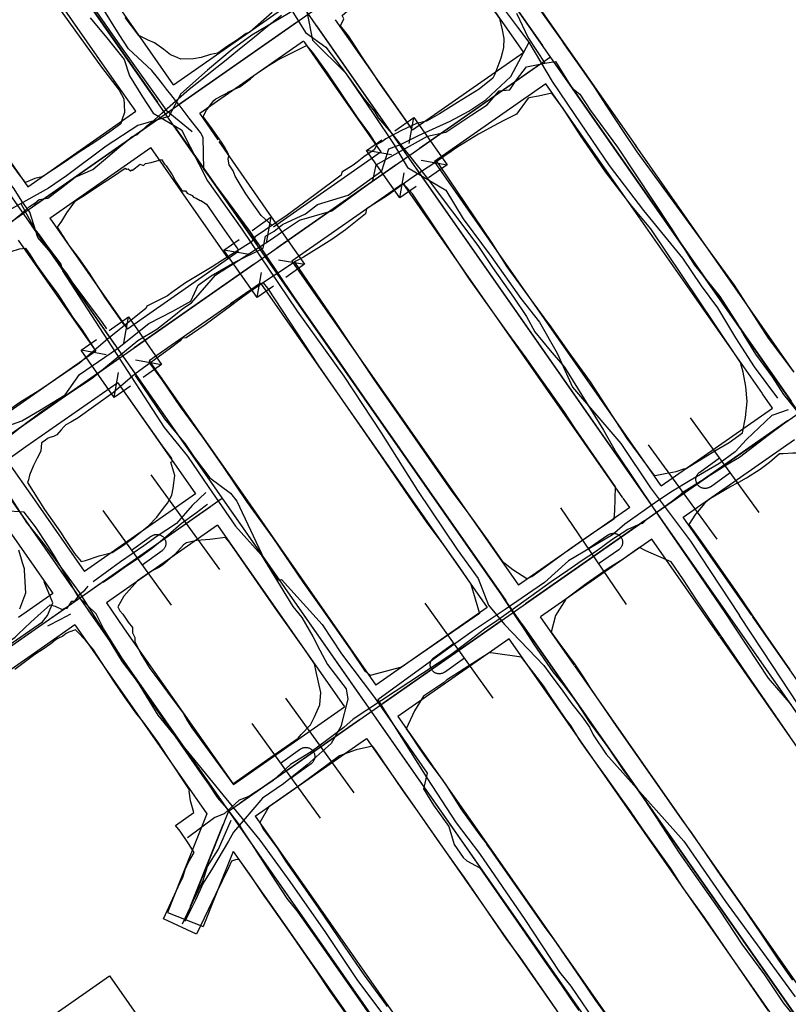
# Model space of a CAD drawing. Header units: inches. Extents: x 1 to 626000, y 0 to 7596230.
# Tile 51 of 68: x 620040 to 620148, y 7595877 to 7596016. Entities that reach past the tile are written whole.
import ezdxf

# ---------------------------------------------------------------- set-up
doc = ezdxf.new("R2010")
doc.units = ezdxf.units.IN
doc.header["$MEASUREMENT"] = 0

msp = doc.modelspace()

# ---------------------------------------------------------------- linework, layer by layer
for points in [[(620395.28, 7595565.95), (619985.14, 7596152.95)], [(620178.77, 7595918.59), (620016.6, 7596150.69)], [(622284.4, 7592819.49), (619969.04, 7596133.21)], [(620126.82, 7595997.66), (620048.29, 7596110.06)], [(620053.32, 7596102.71), (620059.56, 7596093.93), (620065.82, 7596085.87), (620070.31, 7596078.94), (620072.95, 7596075.05), (620075.49, 7596071.39), (620077.17, 7596068.93), (620079.41, 7596065.77), (620082.04, 7596061.78), (620084.62, 7596057.77), (620092.43, 7596046.81), (620096.17, 7596041.47), (620098.93, 7596037.29), (620103.34, 7596030.7), (620110.5, 7596020.74), (620116.48, 7596012.38)], [(619969.98, 7596089.09), (620244.12, 7595696.75)], [(620033.57, 7596040.85), (620059.35, 7596003.96)], [(620053.27, 7596006.99), (620031.48, 7596038.17)], [(620058.37, 7596011.03), (620040.19, 7596037.06)], [(620100.66, 7596030.39), (620020.33, 7595974.26)], [(620101.8, 7596028.75), (620113.55, 7596011.95)], [(620110.93, 7596010.97), (620099.99, 7596026.63)], [(620094.92, 7596000.53), (620090.76, 7596006.43), (620089.47, 7596008.38), (620088.22, 7596010.24), (620086.23, 7596013.31), (620085.1, 7596014.73), (620085.61, 7596015.69), (620085.36, 7596016.18), (620086.12, 7596016.8), (620088.05, 7596017.97), (620090.7, 7596019.79), (620093.69, 7596022.12), (620096.28, 7596024.29), (620100.58, 7596025.22), (620102.57, 7596022.49), (620106.44, 7596017.25), (620107.5, 7596015.76), (620107.86, 7596014.15), (620108.11, 7596012.91), (620108.09, 7596011.67), (620107.89, 7596010.87)], [(620040.83, 7596023.72), (620051.48, 7596008.87), (620053.96, 7596005.64), (620054.61, 7596004.44), (620054.67, 7596003.62), (620054.69, 7596002.48), (620054.31, 7596001.41), (620054.18, 7596000.92), (620052.63, 7595999.78), (620050.65, 7595998.41), (620048.19, 7595996.81), (620046.05, 7595995.37), (620043.35, 7595993.59), (620043.12, 7595993.45), (620042.09, 7595993.21), (620040.76, 7595992.66), (620039.76, 7595993.92), (620038.56, 7595995.61), (620037.44, 7595997.34), (620034.87, 7596000.99), (620032.96, 7596003.87), (620030.88, 7596006.85), (620028.6, 7596009.83), (620023.39, 7596016.05)], [(620061.61, 7596006.4), (620076.82, 7596017.02)], [(620072.34, 7596013.83), (620071.82, 7596013.61), (620070.47, 7596012.62), (620069.21, 7596011.84), (620067.84, 7596010.87), (620066.8, 7596010.66), (620065.52, 7596010.25), (620064.41, 7596010.05), (620062.63, 7596010.03), (620061.77, 7596010.41), (620061.17, 7596010.6), (620060.25, 7596011.36), (620058.91, 7596012.29), (620058.05, 7596012.68), (620056.74, 7596013.36), (620054.79, 7596015.86)], [(620075.51, 7596016.57), (620072.34, 7596013.83)], [(620062.13, 7596003.47), (620078.94, 7596015.21)], [(620081.72, 7596014.71), (620093.46, 7595997.91)], [(620090.05, 7596007.52), (620084.42, 7596015.57)], [(620065.29, 7596002.39), (620079.91, 7596012.6)], [(620075.51, 7595986.6), (620073.93, 7595987.98), (620071.78, 7595991.03), (620070.86, 7595992.58), (620070.28, 7595993.55), (620070.02, 7595994.28), (620069.43, 7595995.13), (620069.32, 7595995.92), (620069.39, 7595996.42), (620069.3, 7595996.73), (620068.78, 7595997.66), (620068.36, 7595998.32), (620067.07, 7596000.19), (620065.79, 7596001.93), (620066.26, 7596002.84), (620067.27, 7596004.21), (620067.57, 7596004.44), (620068.53, 7596004.94), (620069.23, 7596005.27), (620069.24, 7596005.36), (620070.96, 7596006.11), (620072.43, 7596007.24), (620073.24, 7596007.93), (620075.08, 7596009.16), (620076.28, 7596009.93), (620080.35, 7596011.96), (620081.18, 7596010.94), (620083.25, 7596008.11), (620087.47, 7596001.81), (620089.19, 7595999.46), (620090.19, 7595997.88)], [(620085.64, 7596004.39), (620079.99, 7596012.48)], [(620148.99, 7595965.93), (620145.38, 7595970.74), (620140.58, 7595978.16), (620126.9, 7595996.97), (620125.05, 7595999.7), (620122.61, 7596003.4), (620120.85, 7596006.14), (620118.88, 7596009), (620116.48, 7596012.38)], [(620114.69, 7596010.31), (620012.82, 7595939.13)], [(620061.61, 7596006.4), (620058.37, 7596011.03)], [(620110.93, 7596010.97), (620095.27, 7596000.03)], [(620107.89, 7596010.87), (620107.71, 7596010.17), (620106.83, 7596007.88), (620106.55, 7596007.35), (620104.65, 7596005.81), (620101.58, 7596003.91)], [(620114.69, 7596010.31), (620114.69, 7596010.31)], [(620113.05, 7596009.16), (620096.25, 7595997.42)], [(620094.86, 7596000.62), (620090.05, 7596007.52)], [(620115.84, 7596008.67), (620148.55, 7595961.85)], [(620056.28, 7596002.68), (620053.27, 7596006.99)], [(620114.02, 7596006.55), (620098.37, 7595995.61)], [(620122.4, 7595994.55), (620114.02, 7596006.55)], [(620137.84, 7595954.83), (620139.85, 7595956.01), (620141.72, 7595957.37), (620142.14, 7595959.56), (620142.37, 7595961.78), (620142.21, 7595963.9), (620141.83, 7595965.93), (620141.44, 7595967.29), (620137.84, 7595972.68), (620128.8, 7595986.13), (620126.15, 7595989.3), (620122.42, 7595994.15), (620120.8, 7595996.55), (620118.92, 7595999.28), (620116.49, 7596003.06), (620114.89, 7596005.21), (620112.98, 7596004.82), (620111.92, 7596004.63), (620111.56, 7596004.53), (620109.88, 7596002.27), (620108, 7596001.31)], [(620101.58, 7596003.91), (620099.06, 7596002.32), (620097.24, 7596001.28), (620095.8, 7596000.95), (620093.69, 7595999.95), (620091.51, 7595998.8), (620090.95, 7595998.39), (620090.28, 7595998.05), (620089.86, 7595997.26), (620088.38, 7595996.28), (620087.47, 7595995.51), (620086.89, 7595995.09), (620085.29, 7595994.09), (620085.2, 7595993.68), (620081.52, 7595990.89), (620077.61, 7595988.03), (620073.11, 7595984.98), (620072.79, 7595984.58), (620072.53, 7595984.22), (620068.49, 7595981.71), (620067.04, 7595980.78), (620063.29, 7595978.52), (620061.35, 7595977.17), (620060.76, 7595976.69), (620057.86, 7595975.21), (620057.71, 7595974.92), (620052.34, 7595970.64), (620048.37, 7595967.22), (620042.79, 7595963.41), (620039.97, 7595961.68), (620038.86, 7595960.85)], [(620090.15, 7595997.95), (620085.64, 7596004.39)], [(620041.08, 7595992.05), (620056.28, 7596002.68)], [(620067.89, 7595998.65), (620065.29, 7596002.39)], [(620092.76, 7595999.93), (620095.45, 7596001.82), (620100.13, 7595995.15), (620097.52, 7595993.32)], [(620094.8, 7595998.15), (620095.45, 7596001.82)], [(620108, 7596001.31), (620106.71, 7596000.64), (620104.56, 7595999.45), (620101.48, 7595997.58), (620100.25, 7595996.68), (620099.66, 7595996.31), (620098.56, 7595995.5), (620095.15, 7595993.3), (620091.74, 7595990.82), (620088.8, 7595988.92), (620088.66, 7595988.24), (620085.82, 7595985.99), (620083.88, 7595984.61), (620079.9, 7595982.15), (620078.81, 7595981.54), (620076.93, 7595980.28), (620075.13, 7595979.12), (620072.33, 7595977.24), (620070.41, 7595975.85), (620069.8, 7595975.38), (620066.08, 7595972.62), (620063.38, 7595970.76), (620062.84, 7595970.7), (620062.54, 7595970.33), (620061.19, 7595969.31), (620056.16, 7595965.66), (620053.17, 7595963.08), (620048.16, 7595959.52), (620047.17, 7595958.91), (620046.45, 7595958.49), (620046.19, 7595958.29), (620045.81, 7595957.81), (620045.16, 7595957.11), (620044.69, 7595956.86), (620044.2, 7595956.74), (620043.86, 7595956.57), (620043.53, 7595956.29), (620043.03, 7595956), (620042.91, 7595954.82), (620042.39, 7595953.81), (620041.89, 7595952.77), (620041.33, 7595951.43), (620041.19, 7595950.79), (620041.05, 7595950.39), (620043.43, 7595946.59), (620045.7, 7595943.4), (620046.24, 7595942.5), (620047.68, 7595940.37), (620048.58, 7595939.26), (620049.21, 7595939.41), (620051.12, 7595940.07), (620052.95, 7595940.53), (620054.69, 7595941.66), (620055, 7595941.89)], [(620042.05, 7595989.44), (620058.85, 7596001.18)], [(620061.64, 7596000.69), (620073.38, 7595983.88)], [(620095.27, 7596000.03), (620094.86, 7596000.62)], [(620035.28, 7596000.35), (620041.08, 7595992.05)], [(620075.42, 7595987.83), (620068.05, 7595998.42)], [(620095.76, 7595992.08), (620093.46, 7595990.47), (620088.77, 7595997.14), (620090.94, 7595998.66)], [(620090.85, 7595996.94), (620090.15, 7595997.95)], [(620148.97, 7595965.96), (620126.64, 7595997.92)], [(620044.17, 7595987.63), (620058.43, 7595997.59)], [(620069.34, 7595981.91), (620058.43, 7595997.59)], [(620090.85, 7595996.94), (620075.68, 7595986.35)], [(620092.32, 7595996.52), (620088.77, 7595997.14)], [(620054.71, 7595972.53), (620051.95, 7595976.48), (620049.79, 7595979.87), (620048.22, 7595982.08), (620046.98, 7595983.72), (620046.13, 7595985.05), (620045.26, 7595986.36), (620045.86, 7595987.19), (620046.6, 7595988.35), (620047.81, 7595990.04), (620049.15, 7595990.92), (620051.17, 7595992.29), (620053.03, 7595993.46), (620054.81, 7595994.68), (620055.04, 7595994.52), (620055.22, 7595994.56), (620055.56, 7595994.3), (620055.73, 7595994.44), (620055.83, 7595994.36), (620056.89, 7595995.21), (620057.36, 7595995.03), (620057.67, 7595995.32), (620058.44, 7595995.46), (620059.93, 7595995.87), (620060.36, 7595995.23), (620060.58, 7595994.99), (620061.4, 7595993.71), (620061.9, 7595992.85), (620062.34, 7595992.13), (620062.67, 7595991.65), (620062.86, 7595991.49), (620063.31, 7595991.47), (620063.53, 7595991.16), (620064.21, 7595990.79), (620064.42, 7595990.57), (620064.79, 7595990.45), (620065.37, 7595990.13), (620065.43, 7595990.09), (620066.27, 7595989.6), (620068.44, 7595986.42), (620070.76, 7595983.12)], [(620092.97, 7595995.13), (620076.16, 7595983.39)], [(620096.46, 7595995.79), (620100.13, 7595995.15)], [(620129.34, 7595951.28), (620098.37, 7595995.61)], [(620098.66, 7595995.57), (620099.04, 7595995.03), (620106.36, 7595984.17), (620108.53, 7595980.76), (620114.14, 7595973.1), (620114.52, 7595972.63), (620117.27, 7595968.71), (620120.25, 7595964.58), (620125.42, 7595956.6), (620129.28, 7595951.36), (620129.64, 7595951.41), (620130.83, 7595951.67), (620132.37, 7595951.93), (620133.47, 7595952.33), (620133.86, 7595952.4), (620134.29, 7595952.69), (620136.45, 7595954.01), (620137.84, 7595954.83)], [(620006.01, 7595994.75), (620134.29, 7595811.15)], [(620093.46, 7595990.47), (620094.08, 7595994.02)], [(620095.75, 7595994.63), (620128.47, 7595947.82)], [(620144.52, 7595962.91), (620122.21, 7595994.83)], [(620093.94, 7595992.51), (620078.28, 7595981.58)], [(620078.66, 7595981.44), (620084.15, 7595973.38), (620089.83, 7595964.9), (620094.47, 7595958.24), (620098.74, 7595952.06), (620100.7, 7595949.26), (620103.35, 7595945.73), (620105.87, 7595942.21), (620107.86, 7595939.32), (620109.39, 7595938.15), (620111.37, 7595936.88), (620112.08, 7595937.14), (620117.56, 7595941.14), (620120.8, 7595943.38), (620123.26, 7595945.05), (620123.63, 7595945.34), (620123.76, 7595946.42), (620123.86, 7595949.79), (620118.18, 7595958), (620116.55, 7595960.46), (620114.66, 7595963.16), (620112.76, 7595965.77), (620111.28, 7595967.97), (620108.68, 7595971.45), (620103.29, 7595979.04), (620095.26, 7595991.03), (620093.94, 7595992.51)], [(620124.88, 7595948.23), (620093.94, 7595992.51)], [(620041.55, 7595986.65), (620053.3, 7595969.85)], [(620044.17, 7595987.63), (620055.11, 7595971.97)], [(620072.67, 7595985.9), (620075.36, 7595987.79), (620080.05, 7595981.12), (620077.43, 7595979.28)], [(620074.72, 7595984.12), (620075.36, 7595987.79)], [(620039.74, 7595984.53), (620045.84, 7595975.81)], [(620075.67, 7595978.05), (620073.38, 7595976.43), (620068.69, 7595983.1), (620070.86, 7595984.63)], [(620026.11, 7595974.99), (620028.47, 7595976.63), (620030.79, 7595978.01), (620033.39, 7595980.15), (620035.63, 7595981.5), (620036.89, 7595982.5), (620037.05, 7595982.61), (620037.71, 7595982.66), (620038.77, 7595982.94), (620039.93, 7595983.3), (620040.76, 7595983.39), (620041.4, 7595982.47), (620042.28, 7595981.1), (620043.69, 7595979.12), (620045.32, 7595976.9), (620047.45, 7595973.61), (620048.71, 7595971.96), (620050.53, 7595969.09)], [(620070.76, 7595982.91), (620066.55, 7595979.96)], [(620072.24, 7595982.48), (620068.69, 7595983.1)], [(620072.89, 7595981.1), (620056.08, 7595969.35)], [(620076.38, 7595981.76), (620080.05, 7595981.12)], [(620078.28, 7595981.58), (620110.19, 7595935.91)], [(620066.67, 7595980.05), (620058.26, 7595974.17)], [(620073.38, 7595976.43), (620074, 7595979.98)], [(620075.67, 7595980.6), (620108.38, 7595933.79)], [(620074.22, 7595978.51), (620074.82, 7595977.76), (620082.04, 7595966.83), (620090.79, 7595954.14), (620094.73, 7595948.38), (620097.2, 7595944.87), (620099.83, 7595941.35), (620101.75, 7595938.59), (620103.48, 7595936.05), (620104.69, 7595931.96), (620093.72, 7595924.39), (620089.3, 7595923.22), (620088.62, 7595923.79), (620086.52, 7595926.9), (620082.44, 7595932.75), (620079.91, 7595936.32), (620075.63, 7595942.6), (620071.93, 7595947.73), (620068.76, 7595952.45), (620065.73, 7595956.76), (620062.6, 7595961.07), (620059.99, 7595964.85), (620058.28, 7595967.2)], [(620073.86, 7595978.48), (620069.64, 7595975.54)], [(620073.86, 7595978.48), (620105.77, 7595932.81)], [(620045.84, 7595975.81), (620050.54, 7595969.08)], [(620070.03, 7595975.81), (620062.36, 7595970.45)], [(620058.26, 7595974.17), (620055.11, 7595971.97)], [(620052.56, 7595971.81), (620055.25, 7595973.7), (620059.93, 7595967.03), (620057.32, 7595965.19)], [(620054.61, 7595970.03), (620055.25, 7595973.7)], [(620055.56, 7595963.96), (620053.26, 7595962.34), (620048.58, 7595969.02), (620050.74, 7595970.54)], [(620062.36, 7595970.45), (620058.2, 7595967.54)], [(620050.68, 7595968.88), (620038.14, 7595960.11)], [(620052.13, 7595968.39), (620048.58, 7595969.02)], [(620050.54, 7595969.08), (620050.68, 7595968.88)], [(620056.26, 7595967.67), (620059.93, 7595967.03)], [(620058.2, 7595967.54), (620072, 7595947.8)], [(620052.8, 7595967.06), (620036, 7595955.32)], [(620053.26, 7595962.34), (620053.88, 7595965.89)], [(620055.59, 7595966.57), (620067.33, 7595949.77)], [(620053.77, 7595964.45), (620040.83, 7595955.4)], [(620053.77, 7595964.45), (620064.71, 7595948.79)], [(620059.83, 7595955.87), (620054.16, 7595963.94)], [(620145.93, 7595960.88), (620144.52, 7595962.9)], [(620069.36, 7595904.08), (620149.69, 7595960.21)], [(620130.28, 7595949.94), (620145.93, 7595960.88)], [(620148.06, 7595959.06), (620131.25, 7595947.32)], [(620144.06, 7595946.18), (620134.41, 7595959.5)], [(620133.37, 7595945.51), (620149.03, 7595956.45)], [(620040.83, 7595955.4), (620038.12, 7595953.51)], [(620055, 7595941.89), (620055.96, 7595942.6), (620058.13, 7595944.33), (620059.28, 7595945.51), (620060.21, 7595946.78), (620060.76, 7595947.49), (620061.35, 7595948.63), (620061.55, 7595949.57), (620061.78, 7595951.38), (620061.24, 7595953.26), (620061.44, 7595953.37), (620061.31, 7595953.85), (620060.27, 7595955.24), (620059.83, 7595955.87)], [(620138.13, 7595942.39), (620128.48, 7595955.71)], [(620038.12, 7595953.51), (620042.01, 7595947.94)], [(620135.69, 7595951.85), (620138.49, 7595953.87)], [(620141.18, 7595950.46), (620142.3, 7595951.07), (620144.19, 7595952.29), (620145.53, 7595953.26), (620146.91, 7595954.48), (620147.44, 7595954.47), (620148.8, 7595954.56), (620150.4, 7595954.59), (620151.03, 7595953.73), (620152.05, 7595952.25), (620153.28, 7595950.32), (620155.4, 7595947.27), (620157.43, 7595944.45), (620159.53, 7595941.59), (620161.58, 7595938.85), (620166.63, 7595931.4), (620169, 7595927.94), (620169.56, 7595926.99), (620170, 7595925.24), (620170.7, 7595922.02), (620170.46, 7595917.59), (620170.31, 7595915.98), (620169.32, 7595915.14)], [(620035.5, 7595952.54), (620047.25, 7595935.73)], [(620137.19, 7595949.78), (620137.11, 7595949.73), (620137.04, 7595949.69), (620136.96, 7595949.65), (620136.87, 7595949.62), (620136.79, 7595949.59), (620136.7, 7595949.57), (620136.62, 7595949.55), (620136.53, 7595949.54), (620136.44, 7595949.54), (620136.35, 7595949.54), (620136.26, 7595949.55), (620136.17, 7595949.57), (620136.09, 7595949.59), (620136, 7595949.62), (620135.92, 7595949.65), (620135.84, 7595949.69), (620135.76, 7595949.74), (620135.69, 7595949.79), (620135.62, 7595949.84), (620135.55, 7595949.9), (620135.49, 7595949.96), (620135.43, 7595950.03), (620135.38, 7595950.1), (620135.33, 7595950.18), (620135.29, 7595950.26), (620135.26, 7595950.34), (620135.23, 7595950.42), (620135.2, 7595950.51), (620135.18, 7595950.6), (620135.17, 7595950.68), (620135.17, 7595950.77), (620135.17, 7595950.86), (620135.17, 7595950.95), (620135.18, 7595951.04), (620135.2, 7595951.13), (620135.23, 7595951.21), (620135.26, 7595951.3), (620135.29, 7595951.38), (620135.34, 7595951.46), (620135.38, 7595951.53), (620135.44, 7595951.6), (620135.49, 7595951.67), (620135.56, 7595951.73), (620135.62, 7595951.79), (620135.69, 7595951.85)], [(620068.11, 7595938.13), (620058.46, 7595951.45)], [(620130.28, 7595949.94), (620129.34, 7595951.28)], [(620148.41, 7595923.99), (620145.02, 7595928.92), (620141.07, 7595934.76), (620135.93, 7595942.07), (620134.21, 7595944.47), (620135.17, 7595945.93), (620136.24, 7595947.18), (620136.61, 7595947.73), (620137.2, 7595948.17), (620139.95, 7595949.78), (620141.18, 7595950.46)], [(620137.19, 7595949.78), (620139.98, 7595951.81)], [(620068.47, 7595948.13), (620026.85, 7595919.05)], [(620042.01, 7595947.94), (620042.53, 7595947.2)], [(620064.71, 7595948.79), (620049.06, 7595937.85)], [(620072, 7595947.79), (620075.63, 7595942.6)], [(620125.85, 7595946.85), (620124.92, 7595948.18)], [(620042.53, 7595947.2), (620048.69, 7595938.38)], [(620066.83, 7595946.98), (620050.03, 7595935.24)], [(620051.64, 7595946.45), (620061.29, 7595933.13)], [(620069.62, 7595946.49), (620088.3, 7595919.75)], [(620125.85, 7595946.85), (620110.19, 7595935.91)], [(620116.08, 7595946.81), (620125.36, 7595933.23)], [(620127.97, 7595945.03), (620111.17, 7595933.29)], [(620129.61, 7595946.18), (620129.61, 7595946.18)], [(620143.05, 7595931.67), (620133.37, 7595945.51)], [(620037.83, 7595944.5), (620044.33, 7595935.19)], [(620067.81, 7595944.37), (620052.15, 7595933.43)], [(620067.81, 7595944.37), (620071.18, 7595939.54)], [(620130.76, 7595944.54), (620157.55, 7595906.2)], [(620058.51, 7595942.85), (620055.71, 7595940.83)], [(620075.79, 7595912.04), (620079.15, 7595914.38), (620079.6, 7595914.9), (620080.91, 7595916.24), (620081.48, 7595917.37), (620082.2, 7595919.1), (620082.37, 7595920.83), (620081.69, 7595923.74), (620081.46, 7595924.86), (620080.07, 7595926.92), (620076.22, 7595932.34), (620069.5, 7595941.97), (620068.94, 7595942.65), (620066.74, 7595942.35), (620064.89, 7595942.2), (620063.44, 7595941.91), (620063.03, 7595941.63), (620061.77, 7595940.23), (620060.04, 7595938.75), (620059.52, 7595938.44), (620058.58, 7595937.96), (620058.09, 7595937.63)], [(620058.51, 7595942.85), (620058.58, 7595942.9), (620058.66, 7595942.94), (620058.74, 7595942.98), (620058.82, 7595943.02), (620058.91, 7595943.04), (620058.99, 7595943.07), (620059.08, 7595943.08), (620059.17, 7595943.09), (620059.26, 7595943.09), (620059.35, 7595943.09), (620059.44, 7595943.08), (620059.52, 7595943.06), (620059.61, 7595943.04), (620059.69, 7595943.02), (620059.78, 7595942.98), (620059.86, 7595942.94), (620059.93, 7595942.9), (620060.01, 7595942.85), (620060.08, 7595942.79), (620060.14, 7595942.73), (620060.21, 7595942.67), (620060.26, 7595942.6), (620060.31, 7595942.53), (620060.36, 7595942.45), (620060.4, 7595942.38), (620060.44, 7595942.29), (620060.47, 7595942.21), (620060.49, 7595942.12), (620060.51, 7595942.04), (620060.53, 7595941.95), (620060.53, 7595941.86), (620060.53, 7595941.77), (620060.52, 7595941.68), (620060.51, 7595941.59), (620060.49, 7595941.51), (620060.47, 7595941.42), (620060.44, 7595941.34), (620060.4, 7595941.26), (620060.36, 7595941.18), (620060.31, 7595941.1), (620060.26, 7595941.03), (620060.2, 7595940.96), (620060.14, 7595940.9), (620060.07, 7595940.84), (620060, 7595940.79)], [(620075.63, 7595942.6), (620090.11, 7595921.87)], [(620128.94, 7595942.42), (620113.29, 7595931.48)], [(620122.85, 7595943.02), (620120, 7595941.07)], [(620122.85, 7595943.02), (620122.92, 7595943.06), (620123, 7595943.11), (620123.08, 7595943.14), (620123.16, 7595943.17), (620123.25, 7595943.2), (620123.34, 7595943.22), (620123.43, 7595943.23), (620123.51, 7595943.24), (620123.6, 7595943.24), (620123.69, 7595943.23), (620123.78, 7595943.22), (620123.87, 7595943.2), (620123.95, 7595943.18), (620124.04, 7595943.15), (620124.12, 7595943.11), (620124.2, 7595943.07), (620124.27, 7595943.02), (620124.34, 7595942.97), (620124.41, 7595942.92), (620124.48, 7595942.85), (620124.54, 7595942.79), (620124.59, 7595942.72), (620124.64, 7595942.64), (620124.69, 7595942.57), (620124.73, 7595942.49), (620124.76, 7595942.41), (620124.79, 7595942.32), (620124.81, 7595942.24), (620124.83, 7595942.15), (620124.84, 7595942.06), (620124.84, 7595941.97), (620124.84, 7595941.88), (620124.83, 7595941.79), (620124.81, 7595941.71), (620124.79, 7595941.62), (620124.77, 7595941.53), (620124.73, 7595941.45), (620124.7, 7595941.37), (620124.65, 7595941.29), (620124.6, 7595941.22), (620124.55, 7595941.15), (620124.49, 7595941.08), (620124.42, 7595941.02), (620124.36, 7595940.96), (620124.29, 7595940.91)], [(620138.54, 7595928.69), (620128.94, 7595942.42)], [(620039.76, 7595940.92), (620040.17, 7595939.66), (620040.31, 7595939.11), (620040.57, 7595938.27), (620040.57, 7595938.06), (620040.76, 7595934.81), (620039.92, 7595932.56)], [(620060, 7595940.79), (620057.21, 7595938.76)], [(620148.43, 7595914.56), (620142.43, 7595923.3), (620135.22, 7595933.85), (620133.42, 7595936.66), (620131.68, 7595939.21), (620129.59, 7595940.1), (620128.12, 7595940.77), (620127.2, 7595941.24), (620124.91, 7595939.59), (620122.8, 7595938.27), (620119.73, 7595936.11), (620116.85, 7595933.94), (620115.37, 7595931.67), (620114.8, 7595929.32), (620115.98, 7595927.63), (620118.18, 7595924.71), (620119.27, 7595923.01), (620120.3, 7595921.36), (620123.97, 7595916.02), (620129.71, 7595907.86), (620133.17, 7595902.86), (620134.49, 7595901.09), (620138.6, 7595895.05), (620141.65, 7595890.73), (620144.25, 7595886.94), (620146.8, 7595883.14), (620148.78, 7595880.31)], [(620124.29, 7595940.91), (620121.44, 7595938.96)], [(620071.18, 7595939.54), (620085.68, 7595918.78)], [(620048.69, 7595938.38), (620049.06, 7595937.85)], [(620058.09, 7595937.63), (620056.54, 7595936.56), (620054.59, 7595934.39), (620053.78, 7595932.88), (620054.03, 7595932.33), (620054.49, 7595931.83), (620055.22, 7595930.73), (620055.82, 7595929.96), (620055.85, 7595929.24), (620056.15, 7595928.54), (620056.18, 7595927.99), (620057, 7595926.28), (620058.29, 7595924.21), (620060.08, 7595921.74), (620061.41, 7595919.97)], [(620044.63, 7595934.76), (620041.31, 7595932.44)], [(620044.33, 7595935.19), (620044.63, 7595934.76)], [(620046.75, 7595932.95), (620028.49, 7595920.19)], [(620041.31, 7595932.44), (620039.79, 7595931.37)], [(620049.54, 7595932.45), (620068.22, 7595905.72)], [(620052.15, 7595933.43), (620052.86, 7595932.41)], [(620105.77, 7595932.81), (620090.11, 7595921.87)], [(620106.61, 7595920.02), (620097.06, 7595933.41)], [(620052.86, 7595932.41), (620054.68, 7595929.8)], [(620109.53, 7595932.14), (620109.53, 7595932.14)], [(620118.07, 7595924.64), (620113.29, 7595931.48)], [(620159.36, 7595908.32), (620143.15, 7595931.51)], [(620047.72, 7595930.33), (620043.44, 7595927.34)], [(620047.72, 7595930.33), (620048.5, 7595929.23)], [(620054.68, 7595929.8), (620070.03, 7595907.84)], [(620107.89, 7595931), (620091.08, 7595919.26)], [(620110.67, 7595930.5), (620165.98, 7595851.35)], [(620086.13, 7595875.24), (620083.63, 7595878.79), (620081.77, 7595881.57), (620080.34, 7595883.68), (620078.12, 7595886.88), (620074.87, 7595891.49), (620074.45, 7595892.04), (620072.47, 7595894.99), (620070.85, 7595897.3), (620070.34, 7595897.23), (620069.78, 7595897.06), (620069.33, 7595896.1), (620067.57, 7595892.47), (620064.82, 7595886.76), (620060.21, 7595888.95), (620062.55, 7595894.05), (620062.94, 7595894.75), (620063.24, 7595895.87), (620063.72, 7595896.91), (620064.53, 7595898.29), (620063.72, 7595899.55), (620062.55, 7595901.3), (620061.88, 7595902.1), (620064.46, 7595903.93), (620064.02, 7595905.58), (620063.79, 7595906.92), (620063.87, 7595907.11), (620060.8, 7595911.7), (620059.42, 7595913.87), (620057.25, 7595916.82), (620056.46, 7595917.78), (620054.69, 7595920.2), (620053.19, 7595922.42), (620050.33, 7595926.84), (620049.2, 7595928.2), (620048.11, 7595929.34), (620047.8, 7595929.64), (620046.86, 7595929.33), (620046.48, 7595929.13), (620046.03, 7595928.77), (620045.3, 7595928.42), (620044.96, 7595928.17), (620044.35, 7595927.66), (620043.25, 7595926.92), (620042.06, 7595926.19), (620039.27, 7595924.05)], [(620048.5, 7595929.23), (620050.26, 7595926.71)], [(620108.86, 7595928.39), (620093.2, 7595917.45)], [(620113.68, 7595921.49), (620108.86, 7595928.39)], [(620164.6, 7595891.39), (620138.56, 7595928.66)], [(620043.44, 7595927.34), (620031.04, 7595918.68)], [(620098.29, 7595925.75), (620101.09, 7595927.76)], [(620050.26, 7595926.71), (620066.31, 7595903.73)], [(620145.37, 7595876), (620141.23, 7595882), (620138.49, 7595886.02), (620136.39, 7595889.15), (620133.34, 7595893.36), (620131.63, 7595896.04), (620127.63, 7595901.61), (620125.87, 7595904.23), (620124.62, 7595905.92), (620122.48, 7595908.97), (620119.74, 7595912.76), (620118.76, 7595914.17), (620117.53, 7595916.18), (620116.85, 7595917.05), (620114.41, 7595920.68), (620113.76, 7595921.7), (620110.6, 7595925.77), (620106.29, 7595926.42), (620106.03, 7595926.39), (620102.52, 7595924.15), (620100.05, 7595922.53), (620099.63, 7595922.19), (620096.81, 7595920.3), (620095.56, 7595918.24), (620094.38, 7595915.69), (620094.76, 7595915.19), (620096.31, 7595912.84), (620097.19, 7595911.58), (620099.52, 7595908.44), (620099.93, 7595907.81), (620102.08, 7595904.45), (620104.74, 7595900.7), (620105.58, 7595899.62), (620105.83, 7595899.2), (620106.28, 7595898.61), (620106.64, 7595898.06), (620114.04, 7595887.53), (620115.06, 7595886.16), (620118.95, 7595880.51), (620121.02, 7595877.43), (620122.75, 7595875.04)], [(620099.77, 7595923.68), (620099.69, 7595923.63), (620099.61, 7595923.58), (620099.53, 7595923.55), (620099.45, 7595923.51), (620099.37, 7595923.49), (620099.28, 7595923.47), (620099.19, 7595923.45), (620099.1, 7595923.44), (620099.01, 7595923.44), (620098.92, 7595923.44), (620098.84, 7595923.45), (620098.75, 7595923.47), (620098.66, 7595923.49), (620098.58, 7595923.52), (620098.5, 7595923.56), (620098.42, 7595923.59), (620098.34, 7595923.64), (620098.27, 7595923.69), (620098.2, 7595923.75), (620098.13, 7595923.81), (620098.07, 7595923.87), (620098.01, 7595923.94), (620097.96, 7595924.01), (620097.92, 7595924.09), (620097.87, 7595924.17), (620097.84, 7595924.25), (620097.81, 7595924.33), (620097.79, 7595924.42), (620097.77, 7595924.5), (620097.76, 7595924.59), (620097.75, 7595924.68), (620097.75, 7595924.77), (620097.76, 7595924.86), (620097.77, 7595924.95), (620097.79, 7595925.03), (620097.82, 7595925.12), (620097.85, 7595925.2), (620097.88, 7595925.28), (620097.93, 7595925.36), (620097.97, 7595925.44), (620098.03, 7595925.51), (620098.09, 7595925.58), (620098.15, 7595925.64), (620098.21, 7595925.7), (620098.29, 7595925.75)], [(620099.77, 7595923.68), (620102.57, 7595925.68)], [(620132.47, 7595904.03), (620118.1, 7595924.59)], [(620127.94, 7595901.09), (620113.68, 7595921.49)], [(620061.41, 7595919.97), (620062.95, 7595917.92), (620063.54, 7595916.85), (620064.2, 7595915.85), (620069.95, 7595907.96), (620075.79, 7595912.04)], [(620087.04, 7595906.7), (620077.4, 7595920.02)], [(620070.03, 7595907.84), (620085.68, 7595918.78)], [(620089.45, 7595918.11), (620089.45, 7595918.11)], [(620093.2, 7595917.45), (620098.15, 7595910.37)], [(620087.81, 7595916.97), (620071, 7595905.23)], [(620072.61, 7595916.44), (620082.26, 7595903.12)], [(620090.59, 7595916.47), (620145.9, 7595837.32)], [(620073.12, 7595903.41), (620088.78, 7595914.35)], [(620118.2, 7595872.2), (620114.83, 7595877.17), (620110.43, 7595883.55), (620108.55, 7595886.03), (620102.56, 7595894.77), (620101.82, 7595895.79), (620099.05, 7595899.68), (620095.94, 7595904.14), (620093.84, 7595907.11), (620090.09, 7595912.63), (620089.64, 7595913.28), (620087.31, 7595912.74), (620084.98, 7595911.89), (620080.43, 7595908.52), (620079.05, 7595907.54)], [(620079.48, 7595912.84), (620079.55, 7595912.89), (620079.63, 7595912.93), (620079.71, 7595912.97), (620079.79, 7595913), (620079.88, 7595913.03), (620079.96, 7595913.05), (620080.05, 7595913.07), (620080.14, 7595913.08), (620080.23, 7595913.08), (620080.32, 7595913.08), (620080.41, 7595913.07), (620080.49, 7595913.05), (620080.58, 7595913.03), (620080.67, 7595913), (620080.75, 7595912.97), (620080.83, 7595912.93), (620080.9, 7595912.89), (620080.98, 7595912.84), (620081.05, 7595912.78), (620081.11, 7595912.72), (620081.18, 7595912.66), (620081.23, 7595912.59), (620081.29, 7595912.52), (620081.33, 7595912.44), (620081.37, 7595912.36), (620081.41, 7595912.28), (620081.44, 7595912.2), (620081.46, 7595912.11), (620081.48, 7595912.02), (620081.5, 7595911.94), (620081.5, 7595911.85), (620081.5, 7595911.76), (620081.5, 7595911.67), (620081.48, 7595911.58), (620081.46, 7595911.5), (620081.44, 7595911.41), (620081.41, 7595911.33), (620081.37, 7595911.24), (620081.33, 7595911.17), (620081.28, 7595911.09), (620081.23, 7595911.02), (620081.17, 7595910.95), (620081.11, 7595910.89), (620081.05, 7595910.83), (620080.98, 7595910.77)], [(620088.78, 7595914.35), (620093.83, 7595907.12)], [(620079.48, 7595912.84), (620076.69, 7595910.81)], [(620080.98, 7595910.77), (620078.18, 7595908.75)], [(620098.28, 7595910.19), (620106.92, 7595897.82)], [(620079.05, 7595907.54), (620075.03, 7595904.69), (620073.78, 7595902.5), (620074.26, 7595901.51), (620076.29, 7595898.82), (620077.39, 7595897.08), (620079.15, 7595894.51), (620081.99, 7595890.5), (620085.73, 7595884.96), (620088.33, 7595881.21), (620091.68, 7595876.57)], [(620093.84, 7595907.11), (620102.51, 7595894.69)], [(620066.31, 7595903.73), (620062.75, 7595894.81)], [(620069.36, 7595904.08), (620063.28, 7595888.85)], [(620069.36, 7595904.08), (620069.36, 7595904.08)], [(620069.36, 7595904.08), (620069.36, 7595904.08)], [(620073.12, 7595903.41), (620080.33, 7595893.1)], [(620164.6, 7595858.05), (620132.47, 7595904.03)], [(620064.02, 7595890.71), (620068.62, 7595902.22)], [(620070.51, 7595902.44), (620125.81, 7595823.29)], [(620160.22, 7595854.88), (620127.94, 7595901.09)], [(620070.01, 7595898.43), (620067.62, 7595892.45)], [(620070.01, 7595898.43), (620070.26, 7595898.09)], [(620070.26, 7595898.09), (620075.91, 7595890)], [(620106.92, 7595897.82), (620140.55, 7595849.69)], [(620062.75, 7595894.81), (620060.77, 7595889.85)], [(620102.51, 7595894.69), (620136.15, 7595846.56)], [(620067.62, 7595892.45), (620065.78, 7595887.85)], [(620080.33, 7595893.1), (620127.63, 7595825.41)], [(620060.77, 7595889.85), (620065.78, 7595887.85)], [(620075.91, 7595890), (620108.72, 7595843.04)], [(620063.28, 7595888.85), (620063.27, 7595888.85)], [(620012.44, 7595852.86), (620052.6, 7595880.92)], [(620052.6, 7595880.92), (620098.14, 7595815.75)]]:
    msp.add_lwpolyline(points)
for points in [[(620014.17, 7596066.87, 250), (620029.73, 7596045.72, 246.41), (620034.18, 7596038.83, 245.36), (620038.67, 7596032.95, 244.41), (620042.7, 7596028.12, 243.66), (620047.31, 7596021.71, 242.62), (620054.01, 7596012.02, 241.12), (620060.56, 7596002.85, 239.79), (620064.22, 7595999.82, 239.59)], [(620099.57, 7596029.09, 243.37), (620096.35, 7596028.68, 243.31), (620094.32, 7596027.38, 243.18), (620091.63, 7596025.02, 242.99), (620088.91, 7596023.05, 243.16), (620072.61, 7596013.4, 241.5), (620069.85, 7596011.38, 241.25), (620066.38, 7596008.46, 240.87), (620062.64, 7596005.11, 240.39), (620060.97, 7596001.94, 240.21), (620056.59, 7596000.68, 240.23), (620052.14, 7595997.77, 239.9), (620046.55, 7595993.6, 239.09), (620043.99, 7595991.83, 238.84), (620037.15, 7595988.05, 238.72), (620035.2, 7595986.2, 238.75), (620031.38, 7595983.57, 238.6), (620030.56, 7595982.59, 238.56), (620029.12, 7595981.52, 238.44), (620024.66, 7595978.68, 238.25), (620022.49, 7595977.21, 238.26)], [(620075.95, 7596020.63, 242.95), (620080.19, 7596013.78, 241.82), (620083.04, 7596011.72, 241.74), (620085.91, 7596007.96, 240.98), (620089.7, 7596002.38, 240.22), (620092.67, 7595997.93, 239.46), (620094.55, 7595994.75, 238.99), (620099.93, 7595991.57, 238.11), (620102.4, 7595987.51, 236.94), (620106.35, 7595982.21, 235.93), (620110.5, 7595976.32, 235.27), (620113.15, 7595972.96, 234.82), (620115.61, 7595968.59, 234.28), (620117.76, 7595963.84, 233.75), (620124.6, 7595955.9, 232.83), (620128.77, 7595949.64, 232.24), (620134.38, 7595942.11, 231.46), (620141.28, 7595931.66, 230.14)], [(620150.7, 7595873.16, 229.01), (620147.5, 7595877.09, 229.52), (620144.86, 7595881.03, 229.71), (620141.65, 7595885.37, 229.99), (620138.53, 7595890.16, 230.32), (620132.86, 7595898.22, 231.04), (620129.81, 7595902.92, 231.51), (620129.73, 7595903.04, 231.56), (620126.79, 7595907.47, 231.97), (620125.03, 7595909.84, 232.15), (620122.81, 7595913.1, 232.56), (620120.29, 7595916.56, 232.99), (620118.33, 7595919.48, 233.22), (620116.51, 7595921.93, 233.47), (620115.07, 7595923.72, 233.55), (620112.44, 7595927.53, 233.82), (620111.06, 7595929.66, 234.16), (620109.73, 7595931.64, 234.43), (620107.36, 7595935.23, 234.78), (620106.1, 7595937.05, 234.96), (620103.51, 7595940.77, 235.55), (620100.35, 7595945.29, 236.21), (620097.57, 7595949.3, 236.46), (620093.09, 7595955.73, 237.31), (620088.51, 7595962.31, 238.36), (620084.66, 7595967.84, 239.25), (620078.55, 7595976.58, 240.66), (620072.39, 7595985.75, 241.95), (620068.53, 7595990.94, 242.35), (620065.87, 7595994.53, 242.85), (620065.78, 7595998.98, 243.52), (620065.41, 7595999.69, 243.7), (620063.82, 7596001.72, 243.91), (620062.52, 7596003.39, 244.19), (620061.9, 7596004.17, 244.43), (620061.21, 7596005.05, 244.59), (620060.64, 7596005.78, 244.64), (620060.06, 7596006.52, 244.78), (620059.33, 7596007.45, 244.94), (620058.55, 7596008.42, 245.16), (620055.25, 7596011.47, 245.74), (620053.97, 7596013.49, 246.13), (620051.55, 7596017.34, 246.72)], [(620146.69, 7595962.26, 233.2), (620146.69, 7595962.26, 233.2), (620143.43, 7595966.67, 233.94), (620140.79, 7595970.78, 234.78), (620138.24, 7595975.01, 235.53), (620135.95, 7595978.08, 236.09), (620133.32, 7595981.98, 236.98), (620127.83, 7595988.68, 238.28), (620122.97, 7595995.05, 239.29), (620118.11, 7596002.24, 239.99), (620114.97, 7596006.89, 239.84), (620111.69, 7596012.43, 240.17), (620110.08, 7596014.5, 240.5), (620107.42, 7596018.08, 241.07)], [(620052.24, 7595972.02, 238.97), (620051.6, 7595972.94, 239.21), (620049.27, 7595976.08, 239.82), (620047.34, 7595978.66, 240.43), (620046.57, 7595979.82, 240.7), (620045.18, 7595981.6, 240.98), (620044.31, 7595982.77, 241.28), (620042.52, 7595984.9, 241.61), (620041.36, 7595988.48, 241.99), (620040.26, 7595990.02, 242.32), (620039.17, 7595991.73, 242.66), (620037.78, 7595993.52, 242.83), (620036.44, 7595995.2, 243.26), (620034.83, 7595997.64, 243.65), (620032.83, 7596000.49, 244.23), (620030.61, 7596002.62, 244.69), (620029.2, 7596004.95, 245.08), (620026.18, 7596008.81, 245.96), (620025.69, 7596009.29, 246.04), (620024.92, 7596010.19, 246.33), (620023.46, 7596011.94, 246.84), (620022.56, 7596012.89, 247.16), (620021.56, 7596013.99, 247.36), (620019.51, 7596016.49, 247.59)], [(620037.42, 7595985.96, 242.13), (620040.41, 7595988.44, 242.14), (620041.31, 7595989.24, 242.15), (620042.06, 7595989.72, 242.12), (620042.69, 7595990.25, 242.08), (620043.89, 7595990.42, 242.44), (620045.66, 7595991.77, 242.73), (620047.75, 7595993.38, 242.95), (620050.25, 7595994.49, 243.19), (620052.35, 7595996.24, 243.49), (620053.91, 7595997.55, 243.68), (620054.91, 7595998.38, 243.84), (620055.78, 7595999.12, 243.75), (620056.52, 7595999.4, 243.6), (620057.26, 7596000.08, 243.62), (620057.33, 7596000.13, 243.8), (620057.86, 7596000.62, 243.83), (620058.83, 7596001.36, 243.87), (620058.88, 7596001.41, 244.12), (620059.95, 7596002.43, 244.28), (620063.82, 7596005.77, 244.4), (620065.11, 7596006.81, 244.58), (620067.04, 7596008.36, 244.61), (620069, 7596009.93, 244.93), (620070.6, 7596011.22, 245), (620073.02, 7596013.17, 245.54), (620074.85, 7596014.64, 245.58), (620076.79, 7596016.2, 245.73)], [(620049.86, 7596015.85, 241.01), (620052.39, 7596012.77, 240.58), (620054.64, 7596009.95, 240.28), (620055.43, 7596007.68, 239.99), (620057.25, 7596004.7, 239.56), (620058.73, 7596002.4, 239.46), (620062.74, 7596000.07, 239.38), (620066.38, 7595992.87, 238.92), (620071.22, 7595986.05, 238.27), (620079, 7595974.51, 236.67), (620085.6, 7595965.35, 235.1), (620090.83, 7595957.38, 233.7), (620095.98, 7595949.25, 232.86), (620101.54, 7595940.97, 232.02), (620104.51, 7595936.85, 231.19), (620105.94, 7595933.13, 230.63), (620108.2, 7595930.37, 230.2), (620113.75, 7595924.64, 230.03), (620114.64, 7595923.38, 229.97), (620116.43, 7595921.02, 229.87), (620117.71, 7595919.22, 229.85), (620119.15, 7595917.4, 229.8), (620120.19, 7595915.94, 229.67), (620120.68, 7595914.86, 229.68), (620122.51, 7595912.15, 229.4), (620133.44, 7595899.88, 227.83), (620139.34, 7595891.4, 227.13), (620145.07, 7595883.53, 226.65), (620149.13, 7595877.97, 226.11)], [(620080.4, 7596016.74, 246.08), (620081.18, 7596012.69, 245.49), (620082.83, 7596011.05, 245.27), (620084.31, 7596009.59, 244.9), (620085.79, 7596008.12, 244.54), (620087.11, 7596006.31, 244.32), (620088.23, 7596004.73, 244.07), (620089.89, 7596002.64, 243.91), (620090.43, 7596001.76, 243.71), (620092.32, 7595999.57, 243.53), (620097.19, 7595993.44, 242.49), (620104.45, 7595983.76, 240.04), (620106.52, 7595980.68, 239.41), (620109.47, 7595976.48, 239.02), (620111.3, 7595973.76, 238.75), (620112.46, 7595971.61, 238.44), (620114.66, 7595968.96, 238.1), (620116.64, 7595966.65, 237.8), (620122.17, 7595957.75, 236.8), (620123.98, 7595954.53, 236.33), (620129.43, 7595946.4, 235.43), (620135.08, 7595938.16, 234.6), (620139.23, 7595932.1, 233.99), (620145.35, 7595922.82, 233.19), (620148.58, 7595919.08, 232.54)], [(620109.92, 7596016.49, 244.62), (620111.56, 7596013.02, 244.32), (620113.91, 7596009.47, 243.9), (620115.38, 7596009.67, 243.86), (620117.69, 7596005.98, 243.66), (620118.81, 7596005.07, 243.39), (620120.31, 7596002.79, 243.17), (620124.14, 7595997.62, 242.81), (620131.68, 7595986.2, 241.37), (620134.96, 7595980.98, 240.33), (620138.51, 7595976.58, 239.35), (620141.07, 7595972.64, 238.65), (620141.94, 7595971.04, 238.27), (620143.57, 7595968.48, 237.82), (620145.9, 7595965.27, 237.35), (620147.51, 7595962.77, 236.97), (620152.27, 7595956.86, 236.31)], [(620037.61, 7595958.12, 234.46), (620040.26, 7595959.08, 234.72), (620042.72, 7595960.51, 235.24), (620046.33, 7595962.72, 236.08), (620048.39, 7595965.61, 237.21), (620053.71, 7595969.25, 237.66), (620058.13, 7595972.77, 238.33), (620061.5, 7595974.51, 238.83), (620064.04, 7595975.95, 239.23), (620065.09, 7595978.2, 239.92), (620066.92, 7595979.48, 240), (620070.22, 7595981.43, 240.36), (620074.22, 7595983.39, 240.69), (620074.58, 7595985.07, 241.04), (620075.76, 7595985.81, 241.05), (620076.97, 7595986.71, 241.18), (620080.19, 7595988.25, 241.42), (620081.9, 7595989.54, 241.43), (620086.19, 7595990.85, 241.46), (620090.96, 7595994.29, 241.79), (620091.9, 7595997.38, 242.12), (620093.55, 7595997.98, 242.1), (620096.1, 7595999.25, 242.07), (620100.58, 7596001.26, 241.75), (620103.21, 7596002.67, 241.36), (620105.56, 7596004.3, 241.07), (620109.08, 7596007.55, 240.69), (620111.69, 7596012.43, 240.17)], [(620038.82, 7595957.21, 237.7), (620039.98, 7595958.1, 237.96), (620041.02, 7595958.89, 238.24), (620042.04, 7595959.64, 238.52), (620043.18, 7595960.5, 238.7), (620050.17, 7595965.09, 240.47), (620056.56, 7595970.41, 242.03), (620059.24, 7595971.99, 242.41), (620061.66, 7595973.86, 242.82), (620062.93, 7595974.88, 243.13), (620064.12, 7595975.69, 243.38), (620067.53, 7595979.6, 243.75), (620068.28, 7595980.1, 243.91), (620068.45, 7595980.21, 244.04), (620069.24, 7595980.73, 244.16), (620069.97, 7595981.15, 244.2), (620073.93, 7595983.71, 244.26), (620075.26, 7595984.59, 244.44), (620076.96, 7595985.73, 244.54), (620079.36, 7595987.34, 244.56), (620083.9, 7595988.67, 245.14), (620086.7, 7595990.71, 245.33), (620088.31, 7595991.89, 245.88), (620089.67, 7595992.88, 246.52), (620090.12, 7595995.12, 246.68), (620093.98, 7595997.29, 246.63), (620097.36, 7595999.15, 245.85), (620099.95, 7595999.73, 245.51), (620103.61, 7596002.15, 245.01), (620105.78, 7596003.59, 244.83), (620107.46, 7596005.55, 244.53), (620108.98, 7596005.67, 244.47), (620109.9, 7596007.12, 244.04), (620111.32, 7596008.94, 243.82), (620113.91, 7596009.47, 243.9)], [(620040.11, 7595989.68, 238.47), (620042.13, 7595985.99, 238.06), (620042.69, 7595985.28, 237.9), (620043.98, 7595983.48, 237.6), (620045.76, 7595981.16, 237.07)], [(620045.76, 7595981.16, 237.07), (620045.99, 7595980.21, 236.5), (620050.08, 7595973.91, 235.14), (620060.29, 7595958.15, 233.31), (620063.57, 7595954.09, 232.77), (620066.58, 7595949.67, 232.22), (620070.33, 7595944.24, 231.53), (620073.95, 7595940.21, 231.05), (620078.41, 7595932.95, 230.76), (620079.65, 7595931.38, 230.59), (620081.21, 7595928.69, 230.39), (620082.21, 7595926.79, 230.27), (620083.31, 7595924.74, 230.01), (620085.91, 7595921.32, 229.56), (620086.15, 7595919.88, 229.48), (620085.18, 7595916.04, 229.34), (620083.8, 7595913.64, 229.24), (620080.43, 7595910.63, 228.72), (620077.11, 7595907.96, 228.06), (620074.15, 7595905.94, 227.42), (620070.03, 7595901.15, 227.12)], [(620056.22, 7595965.46, 238.46), (620060.33, 7595959.34, 237.9), (620063.25, 7595955.86, 237.69), (620064.5, 7595953.97, 237.34), (620066.71, 7595951.05, 236.6), (620069.62, 7595948.89, 236.3), (620070.53, 7595947.76, 236.1), (620074.38, 7595939.61, 235.19), (620076.3, 7595936.63, 234.94), (620076.8, 7595936.74, 234.93), (620082.54, 7595930.4, 234.36), (620085.26, 7595926.25, 233.77), (620089.89, 7595920.12, 233.33), (620093.89, 7595914.39, 232.86), (620097.33, 7595909.46, 232.52), (620096.81, 7595907.24, 232.46), (620098.21, 7595904.94, 232.17), (620100.36, 7595901.93, 231.86), (620101.11, 7595899.42, 231.62), (620102.37, 7595897.58, 231.47), (620102.92, 7595897.12, 231.38), (620104.74, 7595896.11, 231.37), (620110.27, 7595888.13, 230.73), (620113.42, 7595883.61, 230.34), (620114.84, 7595881.55, 230.16), (620116.17, 7595879.64, 229.97), (620117.46, 7595877.78, 229.89), (620118.67, 7595876.04, 229.54)], [(620148.15, 7595960.63, 232.99), (620145.84, 7595959.85, 232.8), (620142.26, 7595956.45, 232.69), (620140.67, 7595954.7, 232.67), (620138.39, 7595953.02, 232.64), (620134.33, 7595950.67, 232.35), (620131.85, 7595949.18, 232.09), (620129.8, 7595947.82, 232.09)], [(620147.52, 7595958.67, 236.49), (620145.34, 7595957, 236.42), (620141.28, 7595953.93, 236.29), (620139.35, 7595952.8, 236.16), (620135.95, 7595950.62, 236.09), (620133.22, 7595948.92, 235.94), (620132.63, 7595948.37, 235.68), (620131.86, 7595947.74, 235.44), (620131.82, 7595947.72, 235.6), (620128.16, 7595945.13, 235.58), (620127.6, 7595944.55, 235.6), (620127.46, 7595944.63, 235.35), (620125.57, 7595943.79, 235.38), (620123.32, 7595942.3, 235.29), (620121.16, 7595940.72, 235.19), (620119, 7595939.33, 234.93), (620117.12, 7595938.01, 234.73), (620114.76, 7595936.39, 234.58), (620111.92, 7595934.35, 234.5), (620109.11, 7595932.32, 234.34), (620107.12, 7595930.92, 234.16), (620105.39, 7595929.72, 234), (620102.94, 7595927.84, 233.84), (620100.64, 7595926.14, 233.66), (620086.92, 7595917.04, 233.19), (620085.6, 7595915.89, 233.26), (620083.13, 7595914.07, 233.28), (620081, 7595912.46, 232.97), (620078.09, 7595910.69, 232.6), (620075.61, 7595908.36, 232.26), (620072.2, 7595906.18, 231.77), (620070.86, 7595905.63, 231.56), (620068.76, 7595903.75, 231.36), (620067.43, 7595903.21, 231.38), (620063.58, 7595900.34, 231.15)], [(620035.75, 7595952.77, 233.81), (620040.9, 7595944.77, 233.02), (620043.4, 7595941.65, 232.19), (620046.85, 7595936.92, 231.38), (620048.35, 7595934.84, 230.96), (620051.32, 7595930.14, 230.19), (620054.37, 7595925.12, 229.51), (620056.51, 7595922.36, 229.34), (620059.42, 7595917.63, 228.64), (620073.74, 7595900, 226.92)], [(620066.14, 7595948.98, 232.02), (620064.25, 7595947.15, 232.05), (620062.03, 7595944.62, 231.97), (620059.31, 7595942.83, 231.73), (620057.43, 7595941.48, 231.64), (620054.14, 7595939.22, 231.48), (620050.29, 7595936.4, 231.31)], [(620129.8, 7595947.82, 231.77), (620125.15, 7595944.54, 231.38), (620123.4, 7595943.02, 231.31), (620117.24, 7595939.36, 230.99), (620113.82, 7595936.33, 230.84), (620108.29, 7595932.49, 230.43), (620103.65, 7595929.4, 230.16), (620100.37, 7595927.06, 230.08), (620090.39, 7595919.78, 230.38)], [(620090.19, 7595874.1, 229.11), (620088.15, 7595877.02, 229.41), (620084.13, 7595882.78, 230.15), (620081.17, 7595887.01, 230.44), (620079.17, 7595889.87, 230.47), (620079.03, 7595890.08, 230.3), (620077.63, 7595891.81, 230.34), (620075.41, 7595895.16, 230.5), (620074.12, 7595897.14, 230.65), (620072.63, 7595899.5, 230.82), (620071.31, 7595901.48, 231.2), (620071.04, 7595901.95, 231.25), (620071.02, 7595901.98, 231.4), (620069.1, 7595904.51, 231.46), (620067.79, 7595906.02, 231.56), (620067.76, 7595906.1, 231.37), (620066.58, 7595907.92, 231.58), (620065.74, 7595909.09, 231.64), (620055.69, 7595923.56, 233.41), (620053.85, 7595926.43, 233.68), (620051.77, 7595929.84, 233.94), (620050.7, 7595931.9, 234.44), (620048.19, 7595934.33, 234.9), (620046.82, 7595936.69, 235.47), (620045.58, 7595938.77, 235.81), (620044.69, 7595940.25, 236.04), (620043.93, 7595941.54, 236.22), (620042.16, 7595944.14, 236.58), (620040.58, 7595946.22, 236.89), (620037.81, 7595946.4, 236.83)], [(620066.41, 7595947.27, 236.36), (620066.1, 7595947.09, 236.36), (620066.05, 7595947.06, 236.24), (620064.83, 7595946.13, 236.18), (620062.7, 7595944.56, 236.18), (620060.86, 7595942.99, 235.99), (620058.71, 7595941.2, 235.74), (620056.77, 7595939.78, 235.31), (620054.66, 7595938.35, 235.26), (620053.17, 7595937.28, 235.07), (620051.69, 7595936.3, 234.8)], [(620024.48, 7595917.86, 238.71), (620025.65, 7595918.66, 238.56), (620028.14, 7595920.39, 238.04), (620030.3, 7595921.88, 237.6), (620032.55, 7595923.43, 237.19), (620033.52, 7595924.11, 237.08), (620035.2, 7595925.34, 236.8), (620035.49, 7595925.6, 237.01), (620037.19, 7595927.09, 236.58), (620039.29, 7595928.6, 236.24), (620039.73, 7595929.01, 236.38), (620041.53, 7595930.7, 235.64), (620042.95, 7595932.03, 235.56), (620044.25, 7595933.15, 235.49), (620044.95, 7595932.99, 235.39), (620045.91, 7595932.49, 235.28), (620046.31, 7595932.68, 235.2), (620046.65, 7595932.69, 235.09), (620047.05, 7595933.3, 234.96), (620047.28, 7595933.66, 234.87), (620047.69, 7595933.7, 234.88), (620048.48, 7595934.7, 234.91), (620049.11, 7595935.22, 234.94), (620049.58, 7595935.79, 234.89)], [(620028.18, 7595920.44, 233.82), (620043.16, 7595930.78, 232.57), (620043.86, 7595931.66, 232.59), (620044.6, 7595933.43, 232.54), (620043.39, 7595936.4, 232.51)], [(620043.92, 7595930.2, 231.65), (620045.74, 7595931.15, 231.2), (620047.17, 7595931.89, 230.78)], [(620183.34, 7595867.17, 224.95), (620181.92, 7595869.47, 225.14), (620179.65, 7595872.69, 225.49), (620176.87, 7595877.37, 225.9), (620169.86, 7595887.37, 226.35), (620166.18, 7595892.48, 226.84), (620165.44, 7595897.31, 227.18), (620162.9, 7595900.38, 227.5), (620160.6, 7595903.55, 227.63), (620158.3, 7595906.75, 227.77), (620155.6, 7595910.6, 227.97), (620152.28, 7595915.26, 228.27), (620149.45, 7595919.26, 228.6), (620146.05, 7595924.46, 229.37), (620141.28, 7595931.66, 230.14)], [(620090.39, 7595919.78, 230.38), (620097.26, 7595908.8, 229.19), (620101.42, 7595902.46, 228.78), (620104.7, 7595898.14, 228.21), (620111.05, 7595888.83, 227.63), (620115.93, 7595881.45, 227.28), (620117.56, 7595879.48, 227.05), (620121.44, 7595873.73, 226.47), (620124.05, 7595870.03, 225.99), (620130.73, 7595860.46, 225.14), (620133.96, 7595856.15, 224.66), (620137.72, 7595851.29, 224.11), (620140, 7595848.08, 223.77), (620142.89, 7595843.75, 223.35), (620144.84, 7595840.77, 223.3), (620149.31, 7595832.52, 222.71)], [(620062.86, 7595888.22, 229.88), (620064.36, 7595891.43, 230.4), (620065.77, 7595894.36, 230.68), (620066.38, 7595896.29, 231.08), (620067.92, 7595898.74, 230.91), (620069.74, 7595902.83, 231.42)], [(620070.03, 7595901.15, 227.12), (620069.34, 7595899.89, 226.96), (620067.1, 7595896.07, 226.53), (620065.78, 7595893.96, 226.4), (620064.71, 7595891.58, 226.32), (620063.22, 7595888.56, 226.35)], [(620073.74, 7595900, 226.92), (620077.99, 7595894.2, 226.46), (620083.01, 7595887.01, 226.26), (620087.5, 7595880.25, 225.9), (620092.07, 7595874.2, 225.09), (620096.9, 7595867.62, 224.54), (620101.54, 7595860.63, 224.15), (620106.76, 7595852.63, 223.17), (620112.69, 7595844.13, 222.42), (620117.83, 7595837.3, 222.08), (620122.99, 7595829.43, 221.76), (620126.76, 7595822.8, 221.73), (620131.82, 7595816.2, 221.63), (620136.4, 7595810.01, 221.38), (620141.1, 7595803.58, 221.19), (620144.4, 7595798.9, 220.99), (620146.46, 7595795.79, 220.85), (620148.76, 7595792.31, 221.03)]]:
    msp.add_polyline3d(points)

doc.saveas('drawing.dxf')
